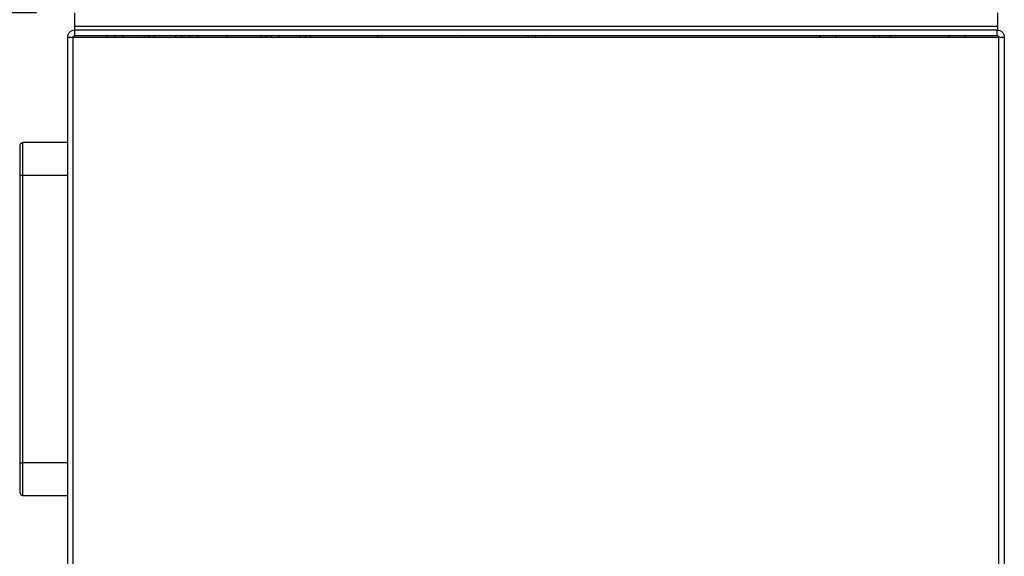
# Model space of a CAD drawing. Header units: inches. Extents: x 3 to 150, y 3 to 116.
# Tile 36 of 64: x 76 to 94, y 59 to 69. Entities that reach past the tile are written whole.
import ezdxf

# ---------------------------------------------------------------- set-up
doc = ezdxf.new("R2010")
doc.units = ezdxf.units.IN
doc.header["$LTSCALE"] = 14
doc.header["$MEASUREMENT"] = 0
doc.layers.add('DIMENSIONS', color=140, linetype='Continuous', lineweight=25)
doc.styles.add('SLDTEXTSTYLE0', font='TXT', dxfattribs={"width": 0.7})
doc.dimstyles.new('SLDDIMSTYLE0', dxfattribs={"dimtxt": 1.189453, "dimasz": 1.82, "dimexe": 0, "dimexo": 0.0625, "dimgap": 0.297363, "dimtad": 0, "dimtih": 1, "dimtoh": 1, "dimrnd": 1e-09, "dimzin": 12, "dimdsep": 46, "dimtxsty": 'SLDTEXTSTYLE0', "dimsah": 1, "dimcen": 0.09, "dimadec": 0, "dimazin": 3, "dimtfac": 1, "dimtofl": 0, "dimtmove": 0, "dimatfit": 3, "dimfxl": 0, "dimfrac": 2, "dimtolj": 1, "dimtzin": 12, "dimarcsym": 0})

# ---------------------------------------------------------------- blocks, each defined once
blk = doc.blocks.new('_D_4')
at = {"layer": 'DIMENSIONS'}
for p, q in [((76.821, 69.593), (76.821, 87.583)), ((94.071, 69.593), (94.071, 87.583)), ((76.821, 85.833), (82.04, 85.833)), ((83.652, 85.833), (83.253, 85.833)), ((83.253, 85.833), (83.253, 83.942)), ((88.176, 85.833), (88.576, 85.833)), ((88.576, 85.833), (88.576, 83.942)), ((94.071, 85.833), (89.788, 85.833)), ((83.253, 83.942), (83.652, 83.942)), ((88.576, 83.942), (88.176, 83.942))]:
    blk.add_line(p, q, dxfattribs=at)
for points in [[(76.821, 85.833), (78.641, 85.553), (78.641, 86.113)], [(94.071, 85.833), (92.251, 86.113), (92.251, 85.553)]]:
    blk.add_solid(points, dxfattribs=at)
at = {"layer": 'DIMENSIONS', "char_height": 1.1667, "attachment_point": 1, "style": 'SLDTEXTSTYLE0'}
for s, insert in [('17.25', (83.652, 87.603)), ('438.2', (83.652, 85.446))]:
    blk.add_mtext(s, dxfattribs=dict(at, insert=insert))
blk = doc.blocks.new('_D_5')
at = {"layer": 'DIMENSIONS'}
for p, q in [((74.959, 75.204), (74.959, 96.239)), ((94.071, 69.593), (94.071, 96.239)), ((74.959, 94.489), (81.257, 94.489)), ((82.869, 94.489), (82.469, 94.489)), ((82.469, 94.489), (82.469, 92.599)), ((87.393, 94.489), (87.792, 94.489)), ((87.792, 94.489), (87.792, 92.599)), ((94.071, 94.489), (89.005, 94.489)), ((82.469, 92.599), (82.869, 92.599)), ((87.792, 92.599), (87.393, 92.599))]:
    blk.add_line(p, q, dxfattribs=at)
for points in [[(74.959, 94.489), (76.779, 94.209), (76.779, 94.769)], [(94.071, 94.489), (92.251, 94.769), (92.251, 94.209)]]:
    blk.add_solid(points, dxfattribs=at)
at = {"layer": 'DIMENSIONS', "char_height": 1.1667, "attachment_point": 1, "style": 'SLDTEXTSTYLE0'}
for s, insert in [('19.11', (82.869, 96.259)), ('485.4', (82.869, 94.103))]:
    blk.add_mtext(s, dxfattribs=dict(at, insert=insert))
blk = doc.blocks.new('_D_6')
at = {"layer": 'DIMENSIONS'}
for p, q in [((76.246, 69.34), (67.364, 69.34)), ((69.114, 69.34), (69.114, 61.632)), ((66.852, 59.475), (66.453, 59.475)), ((66.453, 59.475), (66.453, 57.584)), ((71.376, 59.475), (71.776, 59.475)), ((71.776, 59.475), (71.776, 57.584)), ((66.453, 57.584), (66.852, 57.584)), ((71.776, 57.584), (71.376, 57.584)), ((69.114, 50.028), (69.114, 57.318)), ((75.121, 50.028), (67.364, 50.028))]:
    blk.add_line(p, q, dxfattribs=at)
for points in [[(69.114, 69.34), (68.834, 67.52), (69.394, 67.52)], [(69.114, 50.028), (69.394, 51.848), (68.834, 51.848)]]:
    blk.add_solid(points, dxfattribs=at)
at = {"layer": 'DIMENSIONS', "char_height": 1.1667, "attachment_point": 1, "style": 'SLDTEXTSTYLE0'}
for s, insert in [('19.31', (66.852, 61.245)), ('490.5', (66.852, 59.088))]:
    blk.add_mtext(s, dxfattribs=dict(at, insert=insert))

msp = doc.modelspace()

# ---------------------------------------------------------------- linework, layer by layer
for p, q in [((76.946, 69.34), (76.946, 69.09)), ((93.946, 69.34), (93.946, 69.09)), ((93.946, 69.09), (76.946, 69.09)), ((76.946, 69.09), (76.946, 69.028)), ((93.946, 69.09), (76.946, 69.09)), ((93.946, 69.09), (93.946, 69.028)), ((76.955, 68.923), (76.955, 69.028)), ((76.955, 69.028), (93.936, 69.028)), ((76.955, 68.923), (93.936, 68.923)), ((77.54, 68.923), (77.54, 68.893)), ((77.696, 68.893), (77.696, 68.923)), ((77.852, 68.893), (77.852, 68.923)), ((78.222, 68.923), (78.222, 68.893)), ((78.317, 68.893), (78.317, 68.923)), ((78.412, 68.893), (78.412, 68.923)), ((78.798, 68.923), (78.798, 68.893)), ((78.915, 68.923), (78.915, 68.893)), ((79.071, 68.893), (79.071, 68.923)), ((79.227, 68.893), (79.227, 68.923)), ((79.758, 68.893), (79.758, 68.923)), ((80.384, 68.923), (80.384, 68.893)), ((80.479, 68.893), (80.479, 68.923)), ((80.574, 68.893), (80.574, 68.923)), ((80.718, 68.893), (80.718, 68.923)), ((81.105, 68.923), (81.105, 68.893)), ((81.2, 68.893), (81.2, 68.923)), ((81.295, 68.893), (81.295, 68.923)), ((82.532, 68.893), (82.532, 68.923)), ((84.11, 68.923), (84.11, 68.893)), ((85.29, 68.923), (85.29, 68.893)), ((85.446, 68.893), (85.446, 68.923)), ((85.602, 68.893), (85.602, 68.923)), ((90.665, 68.923), (90.665, 68.893)), ((90.687, 68.923), (90.687, 68.893)), ((90.977, 68.893), (90.977, 68.923)), ((91.665, 68.923), (91.665, 68.893)), ((91.778, 68.923), (91.778, 68.893)), ((91.977, 68.893), (91.977, 68.923)), ((93.04, 68.923), (93.04, 68.893)), ((93.343, 68.923), (93.343, 68.893)), ((93.352, 68.893), (93.352, 68.923)), ((93.936, 69.028), (93.936, 68.923)), ((76.821, 50.162), (76.821, 68.893)), ((76.821, 68.893), (76.925, 68.893)), ((76.925, 50.162), (76.925, 68.893)), ((76.925, 68.893), (93.966, 68.893)), ((93.966, 68.893), (94.071, 68.893)), ((93.966, 68.893), (93.966, 50.162)), ((94.071, 68.893), (94.071, 50.162)), ((76.821, 66.953), (75.996, 66.953)), ((75.946, 61.053), (75.946, 66.353)), ((75.996, 66.353), (76.821, 66.353)), ((75.996, 61.053), (75.996, 66.353)), ((76.821, 61.053), (75.996, 61.053)), ((75.996, 60.453), (76.821, 60.453))]:
    msp.add_line(p, q)
for points, knots in [([(76.821, 68.893), (76.821, 68.911), (76.824, 68.928), (76.838, 68.961), (76.848, 68.976), (76.873, 69.001), (76.888, 69.011), (76.92, 69.024), (76.938, 69.028), (76.955, 69.028)], [0, 0, 0, 0, 0.25, 0.25, 0.5, 0.5, 0.75, 0.75, 1, 1, 1, 1]), ([(76.925, 68.893), (76.925, 68.894), (76.926, 68.896), (76.926, 68.899), (76.927, 68.902), (76.928, 68.906), (76.93, 68.91), (76.934, 68.915), (76.939, 68.918), (76.944, 68.921), (76.95, 68.923), (76.953, 68.923), (76.955, 68.923)], [0, 0, 0, 0, 0.062773, 0.124994, 0.187275, 0.250222, 0.374951, 0.500146, 0.624875, 0.750071, 0.874919, 1, 1, 1, 1]), ([(93.936, 69.028), (93.954, 69.028), (93.971, 69.024), (94.004, 69.011), (94.019, 69.001), (94.044, 68.976), (94.054, 68.961), (94.067, 68.928), (94.071, 68.911), (94.071, 68.893)], [0, 0, 0, 0, 0.25, 0.25, 0.5, 0.5, 0.75, 0.75, 1, 1, 1, 1]), ([(93.936, 68.923), (93.937, 68.923), (93.939, 68.923), (93.942, 68.923), (93.945, 68.922), (93.949, 68.921), (93.953, 68.918), (93.958, 68.915), (93.961, 68.91), (93.964, 68.905), (93.966, 68.899), (93.966, 68.895), (93.966, 68.893)], [0, 0, 0, 0, 0.0627727, 0.1249944, 0.1872746, 0.2502217, 0.3749506, 0.5001462, 0.6248751, 0.7500708, 0.8749189, 1, 1, 1, 1]), ([(75.946, 66.903), (75.946, 66.909), (75.947, 66.916), (75.952, 66.928), (75.956, 66.934), (75.965, 66.943), (75.971, 66.946), (75.983, 66.952), (75.989, 66.953), (75.996, 66.953)], [0, 0, 0, 0, 0.25, 0.25, 0.5, 0.5, 0.75, 0.75, 1, 1, 1, 1]), ([(75.996, 66.353), (75.996, 66.431), (75.996, 66.51), (75.996, 66.655), (75.996, 66.722), (75.996, 66.833), (75.996, 66.877), (75.996, 66.937), (75.996, 66.953), (75.996, 66.953)], [0, 0, 0, 0, 0.25, 0.25, 0.5, 0.5, 0.75, 0.75, 1, 1, 1, 1]), ([(75.946, 66.353), (75.946, 66.358), (75.946, 66.368), (75.946, 66.384), (75.946, 66.399), (75.946, 66.414), (75.946, 66.43), (75.946, 66.445), (75.946, 66.473), (75.946, 66.513), (75.946, 66.564), (75.946, 66.612), (75.946, 66.674), (75.946, 66.744), (75.946, 66.802), (75.946, 66.839), (75.946, 66.862), (75.946, 66.88), (75.946, 66.891), (75.946, 66.897), (75.946, 66.9), (75.946, 66.902), (75.946, 66.903), (75.946, 66.903)], [0, 0, 0, 0, 0.0179, 0.035765, 0.053611, 0.07145, 0.089298, 0.107168, 0.125073, 0.187575, 0.250101, 0.312602, 0.375128, 0.500004, 0.62488, 0.687381, 0.749908, 0.812409, 0.874935, 0.906234, 0.937461, 0.968691, 1, 1, 1, 1]), ([(75.946, 66.353), (75.946, 66.353), (75.947, 66.353), (75.952, 66.353), (75.956, 66.353), (75.965, 66.353), (75.971, 66.353), (75.983, 66.353), (75.989, 66.353), (75.996, 66.353)], [0, 0, 0, 0, 0.25, 0.25, 0.5, 0.5, 0.75, 0.75, 1, 1, 1, 1]), ([(75.946, 61.053), (75.946, 61.053), (75.947, 61.053), (75.952, 61.053), (75.956, 61.053), (75.965, 61.053), (75.971, 61.053), (75.983, 61.053), (75.989, 61.053), (75.996, 61.053)], [0, 0, 0, 0, 0.25, 0.25, 0.5, 0.5, 0.75, 0.75, 1, 1, 1, 1]), ([(75.946, 60.503), (75.946, 60.503), (75.946, 60.503), (75.946, 60.504), (75.946, 60.505), (75.946, 60.506), (75.946, 60.508), (75.946, 60.511), (75.946, 60.516), (75.946, 60.526), (75.946, 60.544), (75.946, 60.567), (75.946, 60.604), (75.946, 60.661), (75.946, 60.731), (75.946, 60.793), (75.946, 60.842), (75.946, 60.893), (75.946, 60.937), (75.946, 60.972), (75.946, 60.999), (75.946, 61.026), (75.946, 61.044), (75.946, 61.053)], [0, 0, 0, 0, 0.0179, 0.035765, 0.053611, 0.07145, 0.089298, 0.107168, 0.125073, 0.187575, 0.250101, 0.312602, 0.375128, 0.500004, 0.62488, 0.687381, 0.749908, 0.812409, 0.874935, 0.906234, 0.937461, 0.968691, 1, 1, 1, 1]), ([(75.996, 60.453), (75.996, 60.453), (75.996, 60.468), (75.996, 60.529), (75.996, 60.573), (75.996, 60.684), (75.996, 60.751), (75.996, 60.896), (75.996, 60.974), (75.996, 61.053)], [0, 0, 0, 0, 0.25, 0.25, 0.5, 0.5, 0.75, 0.75, 1, 1, 1, 1]), ([(75.946, 60.503), (75.946, 60.496), (75.947, 60.49), (75.952, 60.478), (75.956, 60.472), (75.965, 60.463), (75.971, 60.459), (75.983, 60.454), (75.989, 60.453), (75.996, 60.453)], [0, 0, 0, 0, 0.25, 0.25, 0.5, 0.5, 0.75, 0.75, 1, 1, 1, 1])]:
    msp.add_open_spline(points, degree=3, knots=knots)

# ---------------------------------------------------------------- dimensions: what is measured, and where the dimension line sits
at = {"layer": 'DIMENSIONS'}
for base, p1, p2, picture, middle in [((74.959, 94.489), (94.071, 68.893), (74.959, 74.504), '_D_5', (85.131, 94.489)), ((94.071, 85.833), (76.821, 68.893), (94.071, 68.893), '_D_4', (85.914, 85.833))]:
    dim = msp.add_linear_dim(base=base, p1=p1, p2=p2, dimstyle='SLDDIMSTYLE0', dxfattribs=at)
    dim.commit()
    dim.dimension.update_dxf_attribs({"geometry": picture, "text_midpoint": middle, "dimtype": 160})
dim = msp.add_linear_dim(base=(69.114, 69.34), p1=(75.821, 50.028), p2=(76.946, 69.34), angle=90, dimstyle='SLDDIMSTYLE0', dxfattribs=at)
dim.commit()
dim.dimension.update_dxf_attribs({"geometry": '_D_6', "text_midpoint": (69.114, 59.475), "dimtype": 160})

doc.saveas('drawing.dxf')
